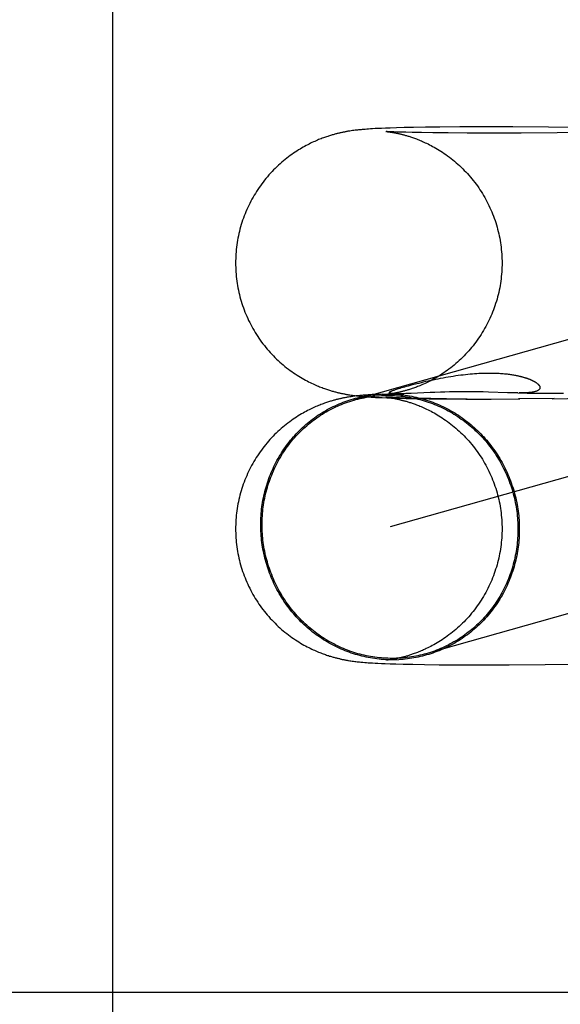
# Model space of a CAD drawing. Header units: inches. Extents: x 0 to 293, y 0 to 190.
# Tile 20 of 68: x 101.1988 to 101.2779, y 97.445 to 97.5891. Entities that reach past the tile are written whole.
import ezdxf

# ---------------------------------------------------------------- set-up
doc = ezdxf.new("R2010")
doc.units = ezdxf.units.IN
doc.header["$LTSCALE"] = 16.12069
doc.header["$MEASUREMENT"] = 0
doc.linetypes.add('HIDDEN', pattern=[0.2, 0.1, -0.1])
doc.layers.add('DEFAULT_2', color=8, linetype='HIDDEN')

msp = doc.modelspace()

# ---------------------------------------------------------------- linework, layer by layer
at = {"layer": 'DEFAULT_2', "color": 8, "linetype": 'HIDDEN'}
for p, q in [((101.21242, 96.13419), (101.21242, 98.38419)), ((101.24714, 97.5728), (101.24695, 97.57277)), ((101.24733, 97.57283), (101.24714, 97.5728)), ((101.24752, 97.57286), (101.24733, 97.57283)), ((101.2477, 97.57288), (101.24752, 97.57286)), ((101.24789, 97.57291), (101.2477, 97.57288)), ((101.24807, 97.57293), (101.24789, 97.57291)), ((101.24824, 97.57295), (101.24807, 97.57293)), ((101.24841, 97.57297), (101.24824, 97.57295)), ((101.24859, 97.57299), (101.24841, 97.57297)), ((101.24876, 97.573), (101.24859, 97.57299)), ((101.24892, 97.57302), (101.24876, 97.573)), ((101.24909, 97.57303), (101.24892, 97.57302)), ((101.24935, 97.57305), (101.24909, 97.57303)), ((101.2496, 97.57307), (101.24935, 97.57305)), ((101.24987, 97.57309), (101.2496, 97.57307)), ((101.25015, 97.57311), (101.24987, 97.57309)), ((101.25044, 97.57313), (101.25015, 97.57311)), ((101.25085, 97.57315), (101.25044, 97.57313)), ((101.25128, 97.57317), (101.25085, 97.57315)), ((101.25174, 97.57319), (101.25128, 97.57317)), ((101.25236, 97.57322), (101.25174, 97.57319)), ((101.25304, 97.57324), (101.25236, 97.57322)), ((101.25241, 97.57273), (101.2524, 97.57273)), ((101.2524, 97.57273), (101.2524, 97.57273)), ((101.25241, 97.57273), (101.25243, 97.57273)), ((101.25244, 97.57273), (101.25246, 97.57273)), ((101.25247, 97.57273), (101.2525, 97.57272)), ((101.25261, 97.57272), (101.25252, 97.57273)), ((101.25252, 97.57272), (101.25258, 97.57272)), ((101.25258, 97.57272), (101.25264, 97.57271)), ((101.25275, 97.57271), (101.25261, 97.57272)), ((101.25264, 97.57271), (101.25272, 97.5727)), ((101.25292, 97.5727), (101.25275, 97.57271)), ((101.25393, 97.57327), (101.25304, 97.57324)), ((101.25509, 97.5733), (101.25393, 97.57327)), ((101.25642, 97.57332), (101.25509, 97.5733)), ((101.25818, 97.57335), (101.25642, 97.57332)), ((101.26029, 97.57338), (101.25818, 97.57335)), ((101.26321, 97.5734), (101.26029, 97.57338)), ((101.26654, 97.57341), (101.26321, 97.5734)), ((101.27098, 97.5734), (101.26654, 97.57341)), ((101.27622, 97.57336), (101.27098, 97.5734)), ((101.28211, 97.5733), (101.27622, 97.57336)), ((101.25272, 97.5727), (101.25281, 97.57269)), ((101.25281, 97.57269), (101.2529, 97.57268)), ((101.2529, 97.57268), (101.25301, 97.57266)), ((101.2532, 97.57269), (101.25292, 97.5727)), ((101.25301, 97.57266), (101.25312, 97.57264)), ((101.25312, 97.57264), (101.25325, 97.57262)), ((101.25355, 97.57267), (101.2532, 97.57269)), ((101.25325, 97.57262), (101.25338, 97.5726)), ((101.25338, 97.5726), (101.25352, 97.57258)), ((101.25398, 97.57266), (101.25355, 97.57267)), ((101.25451, 97.57264), (101.25398, 97.57266)), ((101.2553, 97.57262), (101.25451, 97.57264)), ((101.25627, 97.57259), (101.2553, 97.57262)), ((101.25762, 97.57257), (101.25627, 97.57259)), ((101.25926, 97.57254), (101.25762, 97.57257)), ((101.26152, 97.57252), (101.25926, 97.57254)), ((101.26428, 97.5725), (101.26152, 97.57252)), ((101.26771, 97.5725), (101.26428, 97.5725)), ((101.27222, 97.57251), (101.26771, 97.5725)), ((101.27746, 97.57256), (101.27222, 97.57251)), ((101.28321, 97.57263), (101.27746, 97.57256)), ((101.37686, 97.56983), (101.2477, 97.53341)), ((101.3821, 97.55126), (101.25301, 97.51485)), ((101.25572, 97.53553), (101.2563, 97.53568)), ((101.24711, 97.53389), (101.24691, 97.53386)), ((101.2473, 97.53392), (101.24711, 97.53389)), ((101.24749, 97.53395), (101.2473, 97.53392)), ((101.24732, 97.53414), (101.24751, 97.53412)), ((101.24767, 97.53398), (101.24749, 97.53395)), ((101.24751, 97.53412), (101.24771, 97.53409)), ((101.24785, 97.534), (101.24767, 97.53398)), ((101.24771, 97.53409), (101.2479, 97.53407)), ((101.24803, 97.53402), (101.24785, 97.534)), ((101.2479, 97.53407), (101.24809, 97.53404)), ((101.24821, 97.53404), (101.24803, 97.53402)), ((101.24809, 97.53404), (101.24828, 97.53402)), ((101.24839, 97.53406), (101.24821, 97.53404)), ((101.24828, 97.53402), (101.24846, 97.534)), ((101.24857, 97.53408), (101.24839, 97.53406)), ((101.24846, 97.534), (101.24865, 97.53398)), ((101.24874, 97.5341), (101.24857, 97.53408)), ((101.24865, 97.53398), (101.24884, 97.53396)), ((101.24891, 97.53411), (101.24874, 97.5341)), ((101.24884, 97.53396), (101.24904, 97.53395)), ((101.24909, 97.53413), (101.24891, 97.53411)), ((101.24904, 97.53395), (101.24923, 97.53393)), ((101.24926, 97.53414), (101.24909, 97.53413)), ((101.24923, 97.53393), (101.24943, 97.53391)), ((101.24953, 97.53416), (101.24926, 97.53414)), ((101.24943, 97.53391), (101.24963, 97.5339)), ((101.2498, 97.53418), (101.24953, 97.53416)), ((101.24963, 97.5339), (101.24993, 97.53388)), ((101.25008, 97.5342), (101.2498, 97.53418)), ((101.24993, 97.53388), (101.25024, 97.53386)), ((101.25038, 97.53422), (101.25008, 97.5342)), ((101.25024, 97.53386), (101.25056, 97.53384)), ((101.25069, 97.53424), (101.25038, 97.53422)), ((101.25056, 97.53384), (101.25089, 97.53382)), ((101.25114, 97.53426), (101.25069, 97.53424)), ((101.25089, 97.53382), (101.25135, 97.5338)), ((101.25194, 97.53429), (101.25114, 97.53426)), ((101.25135, 97.5338), (101.25185, 97.53378)), ((101.25239, 97.53424), (101.25501, 97.53435)), ((101.25239, 97.53383), (101.2524, 97.53383)), ((101.25241, 97.53424), (101.2524, 97.53424)), ((101.25241, 97.53383), (101.25242, 97.53383)), ((101.25243, 97.53424), (101.25242, 97.53424)), ((101.25244, 97.53383), (101.25245, 97.53382)), ((101.25247, 97.53425), (101.25245, 97.53424)), ((101.25247, 97.53382), (101.25249, 97.53382)), ((101.25255, 97.53382), (101.25248, 97.53382)), ((101.25251, 97.53382), (101.25254, 97.53382)), ((101.25266, 97.53381), (101.25255, 97.53382)), ((101.25257, 97.53381), (101.25263, 97.53381)), ((101.25267, 97.53427), (101.25259, 97.53426)), ((101.25263, 97.53381), (101.2527, 97.5338)), ((101.25284, 97.5338), (101.25266, 97.53381)), ((101.25276, 97.53428), (101.25267, 97.53427)), ((101.2527, 97.5338), (101.25279, 97.53379)), ((101.25286, 97.53429), (101.25276, 97.53428)), ((101.25308, 97.53379), (101.25284, 97.5338)), ((101.25297, 97.53431), (101.25286, 97.53429)), ((101.25309, 97.53433), (101.25297, 97.53431)), ((101.25337, 97.53378), (101.25308, 97.53379)), ((101.25322, 97.53435), (101.25309, 97.53433)), ((101.25336, 97.53437), (101.25322, 97.53435)), ((101.2535, 97.53439), (101.25336, 97.53437)), ((101.25351, 97.53435), (101.25349, 97.53436)), ((101.25365, 97.53442), (101.2535, 97.53439)), ((101.25355, 97.53435), (101.25353, 97.53435)), ((101.2536, 97.53435), (101.25358, 97.53435)), ((101.25364, 97.53435), (101.25362, 97.53435)), ((101.25369, 97.53434), (101.25367, 97.53435)), ((101.25373, 97.53434), (101.25371, 97.53434)), ((101.25391, 97.53434), (101.25384, 97.53434)), ((101.25398, 97.53434), (101.25391, 97.53434)), ((101.25406, 97.53434), (101.25398, 97.53434)), ((101.25414, 97.53434), (101.25406, 97.53434)), ((101.25422, 97.53434), (101.25414, 97.53434)), ((101.25432, 97.53434), (101.25422, 97.53434)), ((101.25443, 97.53434), (101.25432, 97.53434)), ((101.25455, 97.53434), (101.25443, 97.53434)), ((101.25469, 97.53434), (101.25455, 97.53434)), ((101.25485, 97.53434), (101.25469, 97.53434)), ((101.25503, 97.53435), (101.25485, 97.53434)), ((101.2553, 97.53436), (101.25503, 97.53435)), ((101.25562, 97.53437), (101.2553, 97.53436)), ((101.2561, 97.53439), (101.25562, 97.53437)), ((101.25886, 97.53452), (101.2561, 97.53439)), ((101.25956, 97.53455), (101.25886, 97.53452)), ((101.26039, 97.53458), (101.25956, 97.53455)), ((101.26103, 97.5346), (101.26039, 97.53458)), ((101.26173, 97.53462), (101.26103, 97.5346)), ((101.26248, 97.53463), (101.26173, 97.53462)), ((101.26328, 97.53464), (101.26248, 97.53463)), ((101.26411, 97.53464), (101.26328, 97.53464)), ((101.26496, 97.53464), (101.26411, 97.53464)), ((101.26581, 97.53463), (101.26496, 97.53464)), ((101.26663, 97.53461), (101.26581, 97.53463)), ((101.26742, 97.53459), (101.26663, 97.53461)), ((101.27022, 97.53449), (101.26742, 97.53459)), ((101.27081, 97.53448), (101.27022, 97.53449)), ((101.2717, 97.53446), (101.27081, 97.53448)), ((101.2717, 97.53446), (101.27306, 97.53445)), ((101.27306, 97.53445), (101.27841, 97.53441)), ((101.25185, 97.53378), (101.25252, 97.53375)), ((101.25252, 97.53375), (101.25325, 97.53373)), ((101.25279, 97.53379), (101.25288, 97.53377)), ((101.25288, 97.53377), (101.25299, 97.53376)), ((101.25299, 97.53376), (101.2531, 97.53374)), ((101.2531, 97.53374), (101.25323, 97.53372)), ((101.25323, 97.53372), (101.25336, 97.5337)), ((101.25325, 97.53373), (101.25423, 97.5337)), ((101.25336, 97.5337), (101.2535, 97.53368)), ((101.25382, 97.53376), (101.25337, 97.53378)), ((101.25439, 97.53374), (101.25382, 97.53376)), ((101.25423, 97.5337), (101.25536, 97.53367)), ((101.25509, 97.53372), (101.25439, 97.53374)), ((101.25613, 97.53369), (101.25509, 97.53372)), ((101.25536, 97.53367), (101.2569, 97.53364)), ((101.25742, 97.53367), (101.25613, 97.53369)), ((101.2569, 97.53364), (101.25874, 97.53361)), ((101.25899, 97.53364), (101.25742, 97.53367)), ((101.25874, 97.53361), (101.26095, 97.53359)), ((101.26127, 97.53362), (101.25899, 97.53364)), ((101.26095, 97.53359), (101.26429, 97.5336)), ((101.26412, 97.53357), (101.26779, 97.53357)), ((101.26779, 97.53357), (101.27201, 97.53358)), ((101.27706, 97.53365), (101.27183, 97.53361)), ((101.27672, 97.53361), (101.2828, 97.53372)), ((101.24711, 97.49527), (101.24729, 97.49524)), ((101.24729, 97.49524), (101.24748, 97.49522)), ((101.24748, 97.49522), (101.24766, 97.49519)), ((101.24766, 97.49519), (101.24784, 97.49517)), ((101.24784, 97.49517), (101.24801, 97.49515)), ((101.24801, 97.49515), (101.24819, 97.49513)), ((101.24819, 97.49513), (101.24836, 97.49511)), ((101.24836, 97.49511), (101.24854, 97.49509)), ((101.24854, 97.49509), (101.24871, 97.49507)), ((101.24871, 97.49507), (101.24888, 97.49506)), ((101.24888, 97.49506), (101.24905, 97.49504)), ((101.24905, 97.49504), (101.2493, 97.49502)), ((101.2493, 97.49502), (101.24956, 97.495)), ((101.24956, 97.495), (101.24982, 97.49498)), ((101.24982, 97.49498), (101.25008, 97.49496)), ((101.25008, 97.49496), (101.25045, 97.49494)), ((101.25045, 97.49494), (101.25082, 97.49492)), ((101.25082, 97.49492), (101.25122, 97.4949)), ((101.25122, 97.4949), (101.25175, 97.49488)), ((101.25175, 97.49488), (101.25231, 97.49486)), ((101.25242, 97.49534), (101.25241, 97.49534)), ((101.25245, 97.49534), (101.25244, 97.49534)), ((101.2525, 97.49534), (101.25247, 97.49534)), ((101.25269, 97.49537), (101.25262, 97.49536)), ((101.25278, 97.49538), (101.25269, 97.49537)), ((101.25288, 97.49539), (101.25278, 97.49538)), ((101.25298, 97.49541), (101.25288, 97.49539)), ((101.2531, 97.49542), (101.25298, 97.49541)), ((101.25323, 97.49544), (101.2531, 97.49542)), ((101.25336, 97.49546), (101.25323, 97.49544)), ((101.2535, 97.49549), (101.25336, 97.49546)), ((101.25365, 97.49552), (101.2535, 97.49549)), ((101.25231, 97.49486), (101.25305, 97.49483)), ((101.25305, 97.49483), (101.25387, 97.4948)), ((101.25387, 97.4948), (101.25495, 97.49478)), ((101.25495, 97.49478), (101.25636, 97.49475)), ((101.25636, 97.49475), (101.25805, 97.49472)), ((101.25805, 97.49472), (101.26021, 97.49469)), ((101.26021, 97.49469), (101.26318, 97.49467)), ((101.26318, 97.49467), (101.26645, 97.49466)), ((101.26645, 97.49466), (101.27044, 97.49467)), ((101.27044, 97.49467), (101.27572, 97.4947)), ((101.27572, 97.4947), (101.28154, 97.49477)), ((101.45691, 97.44669), (100.97948, 97.44669))]:
    msp.add_line(p, q, dxfattribs=at)
for points in [[(101.24695, 97.57277), (101.24685, 97.57276), (101.24675, 97.57274), (101.24665, 97.57272), (101.24655, 97.5727), (101.24645, 97.57268), (101.24634, 97.57266), (101.24624, 97.57264), (101.24614, 97.57262), (101.24603, 97.5726), (101.24593, 97.57258), (101.24582, 97.57256), (101.24572, 97.57253), (101.24561, 97.57251), (101.2455, 97.57248), (101.24539, 97.57246), (101.24528, 97.57243), (101.24517, 97.5724), (101.24505, 97.57237), (101.24493, 97.57234), (101.24481, 97.5723), (101.24469, 97.57227), (101.24456, 97.57223), (101.24443, 97.5722), (101.2443, 97.57216), (101.24416, 97.57211), (101.24402, 97.57207), (101.24388, 97.57202), (101.24373, 97.57197), (101.24357, 97.57192), (101.24341, 97.57187), (101.24325, 97.57181), (101.24308, 97.57174), (101.24291, 97.57168), (101.24273, 97.57161), (101.24255, 97.57154), (101.24237, 97.57146), (101.24218, 97.57138), (101.24198, 97.57129), (101.24178, 97.5712), (101.24158, 97.57111), (101.24137, 97.57101), (101.24116, 97.5709), (101.24095, 97.5708), (101.24073, 97.57068), (101.24051, 97.57056), (101.24029, 97.57044), (101.24006, 97.57031), (101.23983, 97.57017), (101.2396, 97.57003), (101.23936, 97.56988), (101.23912, 97.56972), (101.23888, 97.56956), (101.23864, 97.56939), (101.23839, 97.56921), (101.23815, 97.56903), (101.2379, 97.56884), (101.23765, 97.56865), (101.23741, 97.56844), (101.23716, 97.56823), (101.23691, 97.56802), (101.23667, 97.5678), (101.23643, 97.56757), (101.23619, 97.56734), (101.23596, 97.5671), (101.23573, 97.56686), (101.2355, 97.56662), (101.23528, 97.56637), (101.23506, 97.56612), (101.23484, 97.56587), (101.23463, 97.56561), (101.23443, 97.56534), (101.23423, 97.56507), (101.23403, 97.5648), (101.23384, 97.56453), (101.23365, 97.56425), (101.23347, 97.56397), (101.23329, 97.56368), (101.23311, 97.5634), (101.23295, 97.56311), (101.23278, 97.56281), (101.23262, 97.56252), (101.23247, 97.56222), (101.23232, 97.56192), (101.23218, 97.56161), (101.23204, 97.56131), (101.23191, 97.561), (101.23178, 97.56069), (101.23166, 97.56037), (101.23154, 97.56006), (101.23143, 97.55974), (101.23133, 97.55942), (101.23123, 97.5591), (101.23113, 97.55878), (101.23104, 97.55845), (101.23096, 97.55812), (101.23088, 97.5578), (101.23081, 97.55747), (101.23075, 97.55714), (101.23069, 97.55681), (101.23063, 97.55648), (101.23058, 97.55614), (101.23054, 97.55581), (101.2305, 97.55547), (101.23047, 97.55514), (101.23045, 97.5548), (101.23043, 97.55447), (101.23041, 97.55413), (101.2304, 97.5538), (101.2304, 97.55349)], [(101.2525, 97.57273), (101.25245, 97.57273), (101.25243, 97.57273)], [(101.25352, 97.57258), (101.25367, 97.57255), (101.25374, 97.57254), (101.25382, 97.57252), (101.2539, 97.57251), (101.25398, 97.57249), (101.25406, 97.57247), (101.25414, 97.57246), (101.25423, 97.57244), (101.25431, 97.57242), (101.2544, 97.5724), (101.25449, 97.57238), (101.25458, 97.57236), (101.25468, 97.57233), (101.25477, 97.57231), (101.25487, 97.57228), (101.25497, 97.57226), (101.25508, 97.57223), (101.25518, 97.5722), (101.25529, 97.57217), (101.2554, 97.57214), (101.25552, 97.5721), (101.25564, 97.57207), (101.25576, 97.57203), (101.25589, 97.57199), (101.25602, 97.57195), (101.25615, 97.5719), (101.25629, 97.57186), (101.25644, 97.57181), (101.25659, 97.57175), (101.25674, 97.5717), (101.2569, 97.57164), (101.25706, 97.57157), (101.25723, 97.57151), (101.25741, 97.57144), (101.25759, 97.57136), (101.25777, 97.57128), (101.25796, 97.57119), (101.25816, 97.5711), (101.25836, 97.57101), (101.25857, 97.57091), (101.25879, 97.5708), (101.25901, 97.57069), (101.25923, 97.57056), (101.25946, 97.57044), (101.2597, 97.5703), (101.25994, 97.57016), (101.26018, 97.57001), (101.26043, 97.56986), (101.26068, 97.56969), (101.26094, 97.56952), (101.26119, 97.56935), (101.26144, 97.56917), (101.26169, 97.56898), (101.26194, 97.56879), (101.26219, 97.56859), (101.26244, 97.56838), (101.26269, 97.56817), (101.26293, 97.56796), (101.26317, 97.56774), (101.26341, 97.56751), (101.26365, 97.56728), (101.26388, 97.56705), (101.26411, 97.56681), (101.26433, 97.56657), (101.26455, 97.56632), (101.26477, 97.56607), (101.26498, 97.56582), (101.26519, 97.56556), (101.2654, 97.56529), (101.2656, 97.56503), (101.26579, 97.56476), (101.26599, 97.56448), (101.26617, 97.56421), (101.26635, 97.56393), (101.26653, 97.56364), (101.2667, 97.56336), (101.26687, 97.56307), (101.26703, 97.56278), (101.26719, 97.56248), (101.26734, 97.56218), (101.26749, 97.56188), (101.26763, 97.56158), (101.26777, 97.56127), (101.2679, 97.56097), (101.26803, 97.56066), (101.26815, 97.56034), (101.26827, 97.56003), (101.26838, 97.55971), (101.26848, 97.5594), (101.26858, 97.55908), (101.26867, 97.55875), (101.26876, 97.55843), (101.26884, 97.55811), (101.26892, 97.55778), (101.26899, 97.55745), (101.26906, 97.55712), (101.26912, 97.55679), (101.26917, 97.55646), (101.26922, 97.55613), (101.26926, 97.5558), (101.2693, 97.55547), (101.26933, 97.55513), (101.26936, 97.5548), (101.26938, 97.55447), (101.26939, 97.55413), (101.2694, 97.5538), (101.2694, 97.55349)], [(101.2304, 97.55349), (101.2304, 97.55318), (101.23041, 97.55284), (101.23043, 97.55251), (101.23045, 97.55217), (101.23047, 97.55184), (101.2305, 97.5515), (101.23054, 97.55117), (101.23058, 97.55084), (101.23063, 97.5505), (101.23069, 97.55017), (101.23075, 97.54984), (101.23081, 97.54951), (101.23088, 97.54919), (101.23096, 97.54886), (101.23104, 97.54853), (101.23113, 97.54821), (101.23122, 97.54789), (101.23132, 97.54757), (101.23143, 97.54725), (101.23154, 97.54693), (101.23165, 97.54662), (101.23177, 97.54631), (101.2319, 97.54599), (101.23203, 97.54569), (101.23217, 97.54538), (101.23231, 97.54508), (101.23246, 97.54478), (101.23261, 97.54448), (101.23277, 97.54418), (101.23293, 97.54389), (101.2331, 97.5436), (101.23327, 97.54331), (101.23345, 97.54303), (101.23363, 97.54275), (101.23382, 97.54247), (101.23401, 97.5422), (101.23421, 97.54192), (101.23441, 97.54166), (101.23461, 97.54139), (101.23482, 97.54113), (101.23504, 97.54088), (101.23525, 97.54063), (101.23548, 97.54038), (101.2357, 97.54014), (101.23593, 97.5399), (101.23616, 97.53966), (101.2364, 97.53943), (101.23664, 97.53921), (101.23688, 97.53899), (101.23712, 97.53877), (101.23737, 97.53856), (101.23762, 97.53836), (101.23787, 97.53816), (101.23812, 97.53796), (101.23838, 97.53777), (101.23863, 97.53759), (101.23888, 97.53741), (101.23914, 97.53724), (101.23939, 97.53708), (101.23964, 97.53692), (101.23989, 97.53677), (101.24014, 97.53662), (101.24038, 97.53648), (101.24062, 97.53635), (101.24086, 97.53623), (101.24109, 97.53611), (101.24131, 97.536), (101.24153, 97.53589), (101.24174, 97.53579), (101.24194, 97.5357), (101.24214, 97.53561), (101.24233, 97.53553), (101.24252, 97.53545), (101.2427, 97.53538), (101.24288, 97.53531), (101.24305, 97.53524), (101.24322, 97.53518), (101.24339, 97.53512), (101.24355, 97.53506), (101.2437, 97.53501), (101.24385, 97.53496), (101.244, 97.53491), (101.24414, 97.53487), (101.24428, 97.53482), (101.24441, 97.53478), (101.24454, 97.53475), (101.24467, 97.53471), (101.24479, 97.53468), (101.24491, 97.53464), (101.24503, 97.53461), (101.24515, 97.53458), (101.24526, 97.53455), (101.24537, 97.53452), (101.24548, 97.5345), (101.24559, 97.53447), (101.2457, 97.53445), (101.2458, 97.53442), (101.24591, 97.5344), (101.24601, 97.53438), (101.24611, 97.53436), (101.24622, 97.53434), (101.24632, 97.53432), (101.24642, 97.5343), (101.24652, 97.53428), (101.24662, 97.53426), (101.24672, 97.53424), (101.24682, 97.53422), (101.24692, 97.53421), (101.24702, 97.53419), (101.24712, 97.53417), (101.24732, 97.53414)], [(101.2694, 97.55349), (101.2694, 97.55318), (101.26939, 97.55284), (101.26938, 97.55251), (101.26936, 97.55217), (101.26933, 97.55184), (101.2693, 97.5515), (101.26926, 97.55117), (101.26922, 97.55083), (101.26917, 97.5505), (101.26912, 97.55017), (101.26906, 97.54984), (101.26899, 97.54951), (101.26892, 97.54918), (101.26884, 97.54885), (101.26876, 97.54853), (101.26867, 97.5482), (101.26857, 97.54788), (101.26847, 97.54756), (101.26837, 97.54724), (101.26826, 97.54692), (101.26814, 97.54661), (101.26802, 97.54629), (101.26789, 97.54598), (101.26776, 97.54568), (101.26762, 97.54537), (101.26748, 97.54506), (101.26733, 97.54476), (101.26718, 97.54446), (101.26702, 97.54417), (101.26685, 97.54388), (101.26669, 97.54359), (101.26651, 97.5433), (101.26633, 97.54301), (101.26615, 97.54273), (101.26596, 97.54246), (101.26577, 97.54218), (101.26557, 97.54191), (101.26537, 97.54164), (101.26516, 97.54138), (101.26495, 97.54112), (101.26474, 97.54087), (101.26452, 97.54061), (101.2643, 97.54037), (101.26407, 97.54012), (101.26384, 97.53989), (101.26361, 97.53965), (101.26337, 97.53942), (101.26313, 97.5392), (101.26289, 97.53898), (101.26264, 97.53876), (101.2624, 97.53855), (101.26215, 97.53835), (101.2619, 97.53815), (101.26164, 97.53796), (101.26139, 97.53777), (101.26114, 97.53759), (101.26089, 97.53742), (101.26063, 97.53725), (101.26038, 97.53709), (101.26014, 97.53693), (101.25989, 97.53678), (101.25965, 97.53664), (101.25942, 97.53651), (101.25919, 97.53638), (101.25896, 97.53626), (101.25874, 97.53615), (101.25853, 97.53605), (101.25833, 97.53595), (101.25813, 97.53585), (101.25793, 97.53577), (101.25775, 97.53568), (101.25756, 97.5356), (101.25738, 97.53553), (101.25721, 97.53546), (101.25704, 97.53539), (101.25688, 97.53533), (101.25672, 97.53527), (101.25657, 97.53521), (101.25642, 97.53516), (101.25627, 97.53511), (101.25613, 97.53506), (101.256, 97.53502), (101.25587, 97.53498), (101.25574, 97.53494), (101.25562, 97.5349), (101.2555, 97.53486), (101.25538, 97.53483), (101.25527, 97.5348), (101.25516, 97.53477), (101.25506, 97.53474), (101.25495, 97.53471), (101.25485, 97.53469), (101.25475, 97.53466), (101.25466, 97.53464), (101.25456, 97.53461), (101.25447, 97.53459), (101.25438, 97.53457), (101.25429, 97.53455), (101.25421, 97.53453), (101.25412, 97.53451), (101.25404, 97.5345), (101.25396, 97.53448), (101.25388, 97.53446), (101.2538, 97.53445), (101.25373, 97.53443), (101.25365, 97.53442)], [(101.2563, 97.53568), (101.25693, 97.53584), (101.25726, 97.53592), (101.25759, 97.536), (101.25793, 97.53609), (101.25827, 97.53617), (101.25862, 97.53625), (101.25898, 97.53632), (101.25934, 97.5364), (101.2597, 97.53648), (101.26006, 97.53655), (101.26042, 97.53662), (101.26079, 97.53669), (101.26116, 97.53676), (101.26152, 97.53682), (101.26189, 97.53688), (101.26226, 97.53694), (101.26263, 97.537), (101.26299, 97.53705), (101.26335, 97.5371), (101.2637, 97.53714), (101.26405, 97.53718), (101.26439, 97.53722), (101.26473, 97.53725), (101.26506, 97.53728), (101.26538, 97.5373), (101.2657, 97.53732), (101.26601, 97.53734), (101.26632, 97.53736), (101.26662, 97.53737), (101.26691, 97.53737), (101.2672, 97.53738), (101.26747, 97.53738), (101.26774, 97.53738), (101.268, 97.53738), (101.26825, 97.53737), (101.26849, 97.53736), (101.26873, 97.53735), (101.26896, 97.53734), (101.26917, 97.53733), (101.26938, 97.53731), (101.26959, 97.5373), (101.26978, 97.53728), (101.26997, 97.53726), (101.27014, 97.53724), (101.27032, 97.53722), (101.27048, 97.5372), (101.27064, 97.53717), (101.2708, 97.53715), (101.27095, 97.53713), (101.27109, 97.5371), (101.27122, 97.53708), (101.27136, 97.53706), (101.27148, 97.53703), (101.2716, 97.53701), (101.27172, 97.53698), (101.27183, 97.53696), (101.27193, 97.53694), (101.27204, 97.53691), (101.27213, 97.53689), (101.27223, 97.53686), (101.27232, 97.53684), (101.27241, 97.53682), (101.27249, 97.53679), (101.27257, 97.53677), (101.27265, 97.53675), (101.27272, 97.53672), (101.2728, 97.5367), (101.27287, 97.53668), (101.27294, 97.53666), (101.273, 97.53664), (101.27306, 97.53661), (101.27313, 97.53659), (101.27319, 97.53657), (101.27324, 97.53655), (101.2733, 97.53653), (101.27335, 97.53651), (101.27341, 97.53649), (101.27346, 97.53647), (101.27351, 97.53645), (101.27356, 97.53642), (101.27361, 97.5364), (101.27365, 97.53638), (101.2737, 97.53636), (101.27374, 97.53634), (101.27379, 97.53632), (101.27383, 97.5363), (101.27387, 97.53628), (101.27391, 97.53626), (101.27395, 97.53624), (101.27399, 97.53622), (101.27403, 97.5362), (101.27407, 97.53618), (101.2741, 97.53616), (101.27414, 97.53614), (101.27418, 97.53612), (101.27421, 97.5361), (101.27425, 97.53608), (101.27428, 97.53605), (101.27432, 97.53603), (101.27435, 97.53601), (101.27438, 97.53599), (101.27441, 97.53597), (101.27445, 97.53594), (101.27448, 97.53592), (101.27451, 97.5359), (101.27454, 97.53587), (101.27457, 97.53585), (101.2746, 97.53582), (101.27463, 97.5358), (101.27465, 97.53578), (101.27468, 97.53575), (101.27471, 97.53572), (101.27473, 97.5357), (101.27476, 97.53567), (101.27478, 97.53564), (101.27481, 97.53561), (101.27483, 97.53558), (101.27485, 97.53556), (101.27487, 97.53553), (101.27489, 97.5355), (101.2749, 97.53547), (101.27492, 97.53544), (101.27493, 97.5354), (101.27494, 97.53537), (101.27495, 97.53534), (101.27496, 97.5353), (101.27496, 97.53527), (101.27496, 97.53524), (101.27496, 97.5352), (101.27495, 97.53517), (101.27495, 97.53514), (101.27493, 97.5351), (101.27492, 97.53507), (101.2749, 97.53503), (101.27487, 97.535), (101.27484, 97.53496), (101.2748, 97.53493), (101.27476, 97.53489), (101.27471, 97.53486), (101.27466, 97.53482), (101.2746, 97.53479), (101.27453, 97.53476), (101.27445, 97.53473), (101.27437, 97.5347), (101.27427, 97.53467), (101.27417, 97.53464), (101.27406, 97.53462), (101.27394, 97.53459), (101.27381, 97.53457), (101.27367, 97.53455), (101.27351, 97.53453), (101.27335, 97.53452), (101.27318, 97.5345), (101.27299, 97.53449), (101.2728, 97.53448), (101.27259, 97.53447), (101.27237, 97.53447), (101.27214, 97.53446), (101.2719, 97.53446)], [(101.25426, 97.53511), (101.25447, 97.53517), (101.25469, 97.53524), (101.25493, 97.53531), (101.25518, 97.53538), (101.25544, 97.53545), (101.25572, 97.53553)], [(101.24691, 97.53386), (101.24682, 97.53384), (101.24672, 97.53383), (101.24662, 97.53381), (101.24652, 97.53379), (101.24641, 97.53377), (101.24631, 97.53375), (101.24621, 97.53373), (101.24611, 97.53371), (101.246, 97.53369), (101.2459, 97.53367), (101.2458, 97.53364), (101.24569, 97.53362), (101.24559, 97.5336), (101.24548, 97.53357), (101.24537, 97.53354), (101.24526, 97.53352), (101.24514, 97.53349), (101.24503, 97.53346), (101.24491, 97.53343), (101.24479, 97.53339), (101.24466, 97.53336), (101.24454, 97.53332), (101.24441, 97.53328), (101.24427, 97.53324), (101.24414, 97.5332), (101.244, 97.53316), (101.24385, 97.53311), (101.2437, 97.53306), (101.24355, 97.53301), (101.24339, 97.53295), (101.24323, 97.53289), (101.24306, 97.53283), (101.24289, 97.53277), (101.24272, 97.5327), (101.24254, 97.53263), (101.24235, 97.53255), (101.24216, 97.53247), (101.24197, 97.53238), (101.24177, 97.53229), (101.24157, 97.5322), (101.24136, 97.5321), (101.24115, 97.532), (101.24094, 97.53189), (101.24072, 97.53177), (101.24049, 97.53165), (101.24027, 97.53152), (101.24003, 97.53139), (101.2398, 97.53125), (101.23956, 97.5311), (101.23932, 97.53094), (101.23907, 97.53078), (101.23882, 97.53061), (101.23857, 97.53044), (101.23832, 97.53025), (101.23806, 97.53006), (101.23781, 97.52987), (101.23756, 97.52967), (101.23731, 97.52946), (101.23707, 97.52925), (101.23682, 97.52903), (101.23658, 97.52881), (101.23635, 97.52859), (101.23611, 97.52836), (101.23588, 97.52812), (101.23566, 97.52788), (101.23543, 97.52764), (101.23521, 97.52739), (101.235, 97.52714), (101.23478, 97.52689), (101.23458, 97.52663), (101.23437, 97.52637), (101.23417, 97.5261), (101.23398, 97.52583), (101.23379, 97.52556), (101.2336, 97.52528), (101.23342, 97.525), (101.23325, 97.52472), (101.23308, 97.52443), (101.23291, 97.52414), (101.23275, 97.52385), (101.23259, 97.52355), (101.23244, 97.52326), (101.23229, 97.52296), (101.23215, 97.52265), (101.23202, 97.52235), (101.23189, 97.52204), (101.23176, 97.52173), (101.23164, 97.52142), (101.23153, 97.52111), (101.23142, 97.52079), (101.23131, 97.52047), (101.23122, 97.52016), (101.23112, 97.51983), (101.23104, 97.51951), (101.23095, 97.51919), (101.23088, 97.51886), (101.23081, 97.51854), (101.23074, 97.51821), (101.23068, 97.51788), (101.23063, 97.51755), (101.23058, 97.51722), (101.23054, 97.51689), (101.2305, 97.51656), (101.23047, 97.51622), (101.23045, 97.51589), (101.23043, 97.51556), (101.23041, 97.51522), (101.2304, 97.51489), (101.2304, 97.51458)], [(101.23408, 97.51518), (101.23408, 97.51551), (101.23409, 97.51584), (101.23411, 97.51617), (101.23412, 97.5165), (101.23415, 97.51682), (101.23418, 97.51715), (101.23421, 97.51748), (101.23425, 97.5178), (101.2343, 97.51813), (101.23435, 97.51845), (101.23441, 97.51877), (101.23447, 97.51909), (101.23454, 97.51941), (101.23461, 97.51973), (101.23469, 97.52005), (101.23477, 97.52036), (101.23486, 97.52068), (101.23495, 97.52099), (101.23505, 97.5213), (101.23515, 97.52161), (101.23526, 97.52192), (101.23537, 97.52222), (101.23549, 97.52253), (101.23562, 97.52283), (101.23574, 97.52313), (101.23588, 97.52342), (101.23602, 97.52372), (101.23616, 97.52401), (101.23631, 97.5243), (101.23646, 97.52458), (101.23662, 97.52487), (101.23678, 97.52515), (101.23695, 97.52542), (101.23712, 97.5257), (101.23729, 97.52597), (101.23747, 97.52624), (101.23766, 97.5265), (101.23785, 97.52676), (101.23804, 97.52702), (101.23824, 97.52728), (101.23844, 97.52753), (101.23865, 97.52777), (101.23886, 97.52802), (101.23907, 97.52826), (101.23929, 97.52849), (101.23951, 97.52873), (101.23974, 97.52896), (101.23997, 97.52918), (101.2402, 97.5294), (101.24044, 97.52962), (101.24068, 97.52983), (101.24092, 97.53004), (101.24117, 97.53024), (101.24142, 97.53044), (101.24168, 97.53063), (101.24193, 97.53082), (101.2422, 97.53101), (101.24246, 97.53119), (101.24273, 97.53137), (101.243, 97.53154), (101.24327, 97.5317), (101.24354, 97.53187), (101.24382, 97.53202), (101.2441, 97.53217), (101.24439, 97.53232), (101.24467, 97.53246), (101.24496, 97.5326), (101.24525, 97.53273), (101.24554, 97.53286), (101.24584, 97.53298), (101.24614, 97.5331), (101.24643, 97.53321), (101.24673, 97.53332), (101.24704, 97.53342), (101.24734, 97.53351), (101.24765, 97.5336), (101.24795, 97.53369), (101.24826, 97.53377), (101.24857, 97.53384), (101.24888, 97.53391), (101.2492, 97.53397), (101.24951, 97.53403), (101.24983, 97.53409), (101.25014, 97.53413), (101.25046, 97.53417), (101.25077, 97.53421), (101.25109, 97.53424), (101.25141, 97.53427), (101.25173, 97.53428)], [(101.24777, 97.53343), (101.24801, 97.53349), (101.24831, 97.53357), (101.24862, 97.53364), (101.24893, 97.53371), (101.24924, 97.53377), (101.24955, 97.53383), (101.24986, 97.53388), (101.25017, 97.53393), (101.25048, 97.53397), (101.2508, 97.53401), (101.25111, 97.53404), (101.25143, 97.53406), (101.25174, 97.53408), (101.25206, 97.53409), (101.25237, 97.5341), (101.25269, 97.53411), (101.25301, 97.5341), (101.25332, 97.53409), (101.25364, 97.53408), (101.25396, 97.53406), (101.25427, 97.53404), (101.25459, 97.53401), (101.2549, 97.53397), (101.25522, 97.53393), (101.25553, 97.53388), (101.25584, 97.53383), (101.25616, 97.53377), (101.25647, 97.53371), (101.25678, 97.53364), (101.25709, 97.53357), (101.25739, 97.53349), (101.2577, 97.53341), (101.25801, 97.53332), (101.25831, 97.53322), (101.25861, 97.53312), (101.25891, 97.53302), (101.25921, 97.53291), (101.25951, 97.53279), (101.25981, 97.53267), (101.2601, 97.53255), (101.26039, 97.53241), (101.26068, 97.53228), (101.26097, 97.53214), (101.26125, 97.53199), (101.26154, 97.53184), (101.26182, 97.53169), (101.2621, 97.53153), (101.26237, 97.53136), (101.26264, 97.53119), (101.26291, 97.53102), (101.26318, 97.53084), (101.26344, 97.53065), (101.26371, 97.53047), (101.26396, 97.53027), (101.26422, 97.53008), (101.26447, 97.52988), (101.26472, 97.52967), (101.26496, 97.52946), (101.26521, 97.52925), (101.26544, 97.52903), (101.26568, 97.52881), (101.26591, 97.52858), (101.26614, 97.52835), (101.26636, 97.52812), (101.26658, 97.52788), (101.2668, 97.52764), (101.26701, 97.52739), (101.26722, 97.52715), (101.26742, 97.52689), (101.26762, 97.52664), (101.26782, 97.52638), (101.26801, 97.52612), (101.26819, 97.52585), (101.26838, 97.52558), (101.26856, 97.52531), (101.26873, 97.52504), (101.2689, 97.52476), (101.26906, 97.52448), (101.26923, 97.5242), (101.26938, 97.52391), (101.26953, 97.52362), (101.26968, 97.52333), (101.26982, 97.52304), (101.26996, 97.52274), (101.27009, 97.52245), (101.27022, 97.52215), (101.27034, 97.52184), (101.27046, 97.52154), (101.27057, 97.52123), (101.27068, 97.52093), (101.27078, 97.52062), (101.27088, 97.52031), (101.27097, 97.51999), (101.27105, 97.51968), (101.27114, 97.51936), (101.27121, 97.51905), (101.27128, 97.51873), (101.27135, 97.51841), (101.27141, 97.51809), (101.27147, 97.51777), (101.27152, 97.51745), (101.27156, 97.51713), (101.2716, 97.5168), (101.27164, 97.51648), (101.27167, 97.51615), (101.27169, 97.51583), (101.27171, 97.5155), (101.27172, 97.51518), (101.27173, 97.51485), (101.27173, 97.51453)], [(101.2518, 97.53429), (101.25205, 97.5343), (101.25237, 97.53431), (101.25269, 97.53431), (101.25301, 97.53431), (101.25333, 97.5343), (101.25365, 97.53428), (101.25397, 97.53427), (101.25428, 97.53424), (101.2546, 97.53421), (101.25492, 97.53417), (101.25524, 97.53413), (101.25556, 97.53409), (101.25587, 97.53403), (101.25619, 97.53397), (101.2565, 97.53391), (101.25682, 97.53384), (101.25713, 97.53377), (101.25744, 97.53369), (101.25775, 97.5336), (101.25806, 97.53351), (101.25837, 97.53342), (101.25867, 97.53332), (101.25898, 97.53321), (101.25928, 97.5331), (101.25958, 97.53298), (101.25988, 97.53286), (101.26018, 97.53273), (101.26047, 97.5326), (101.26076, 97.53246), (101.26105, 97.53232), (101.26134, 97.53217), (101.26163, 97.53202), (101.26191, 97.53187), (101.26219, 97.5317), (101.26247, 97.53154), (101.26275, 97.53137), (101.26302, 97.53119), (101.26329, 97.53101), (101.26356, 97.53082), (101.26382, 97.53063), (101.26408, 97.53044), (101.26434, 97.53024), (101.26459, 97.53004), (101.26484, 97.52983), (101.26509, 97.52962), (101.26534, 97.5294), (101.26558, 97.52918), (101.26581, 97.52896), (101.26605, 97.52873), (101.26628, 97.52849), (101.2665, 97.52826), (101.26672, 97.52802), (101.26694, 97.52777), (101.26716, 97.52753), (101.26737, 97.52728), (101.26757, 97.52702), (101.26778, 97.52676), (101.26797, 97.5265), (101.26817, 97.52624), (101.26836, 97.52597), (101.26854, 97.5257), (101.26872, 97.52542), (101.2689, 97.52515), (101.26907, 97.52487), (101.26924, 97.52458), (101.2694, 97.5243), (101.26956, 97.52401), (101.26971, 97.52372), (101.26986, 97.52342), (101.27, 97.52313), (101.27014, 97.52283), (101.27027, 97.52253), (101.2704, 97.52222), (101.27052, 97.52192), (101.27064, 97.52161), (101.27076, 97.5213), (101.27086, 97.52099), (101.27097, 97.52068), (101.27107, 97.52036), (101.27116, 97.52005), (101.27125, 97.51973), (101.27133, 97.51941), (101.27141, 97.51909), (101.27148, 97.51877), (101.27155, 97.51845), (101.27161, 97.51813), (101.27166, 97.5178), (101.27171, 97.51748), (101.27176, 97.51715), (101.2718, 97.51682), (101.27184, 97.5165), (101.27187, 97.51617), (101.27189, 97.51584), (101.27191, 97.51551), (101.27192, 97.51518), (101.27193, 97.51485), (101.27193, 97.51453)], [(101.25248, 97.53382), (101.25243, 97.53383), (101.25241, 97.53383)], [(101.25259, 97.53426), (101.25253, 97.53425), (101.2525, 97.53425)], [(101.25346, 97.53436), (101.25344, 97.53436), (101.25341, 97.53436), (101.25339, 97.53436), (101.25336, 97.53436), (101.25334, 97.53437), (101.25331, 97.53437), (101.25329, 97.53437), (101.25326, 97.53438), (101.25324, 97.53438), (101.25321, 97.53438), (101.25319, 97.53439), (101.25317, 97.53439), (101.25314, 97.53439), (101.25312, 97.5344), (101.2531, 97.5344), (101.25308, 97.53441), (101.25306, 97.53441), (101.25304, 97.53442), (101.25302, 97.53442), (101.253, 97.53443), (101.25298, 97.53444), (101.25297, 97.53444), (101.25295, 97.53445), (101.25294, 97.53446), (101.25293, 97.53447), (101.25292, 97.53448), (101.25291, 97.53449), (101.25291, 97.5345), (101.2529, 97.53451), (101.2529, 97.53452), (101.2529, 97.53453), (101.25291, 97.53454), (101.25291, 97.53456), (101.25292, 97.53457), (101.25294, 97.53458), (101.25296, 97.5346), (101.25298, 97.53462), (101.253, 97.53464), (101.25303, 97.53466), (101.25307, 97.53468), (101.25311, 97.5347), (101.25316, 97.53472), (101.25321, 97.53474), (101.25327, 97.53477), (101.25334, 97.5348), (101.25341, 97.53483), (101.2535, 97.53486), (101.25359, 97.53489), (101.2537, 97.53493), (101.25382, 97.53497), (101.25395, 97.53501), (101.2541, 97.53506), (101.25426, 97.53511)], [(101.25384, 97.53434), (101.25378, 97.53434), (101.25375, 97.53434)], [(101.23428, 97.51518), (101.23428, 97.51551), (101.23429, 97.51583), (101.2343, 97.51615), (101.23432, 97.51648), (101.23435, 97.5168), (101.23438, 97.51713), (101.23441, 97.51745), (101.23445, 97.51777), (101.2345, 97.51809), (101.23455, 97.51841), (101.2346, 97.51873), (101.23466, 97.51905), (101.23473, 97.51936), (101.2348, 97.51968), (101.23488, 97.51999), (101.23496, 97.52031), (101.23505, 97.52062), (101.23514, 97.52093), (101.23524, 97.52123), (101.23534, 97.52154), (101.23545, 97.52184), (101.23556, 97.52215), (101.23568, 97.52245), (101.2358, 97.52274), (101.23593, 97.52304), (101.23606, 97.52333), (101.23619, 97.52362), (101.23634, 97.52391), (101.23648, 97.5242), (101.23663, 97.52448), (101.23679, 97.52476), (101.23695, 97.52504), (101.23711, 97.52531), (101.23728, 97.52558), (101.23746, 97.52585), (101.23764, 97.52612), (101.23782, 97.52638), (101.23801, 97.52664), (101.2382, 97.52689), (101.23839, 97.52715), (101.23859, 97.52739), (101.2388, 97.52764), (101.23901, 97.52788), (101.23922, 97.52812), (101.23943, 97.52835), (101.23965, 97.52858), (101.23988, 97.52881), (101.24011, 97.52903), (101.24034, 97.52925), (101.24057, 97.52946), (101.24081, 97.52967), (101.24105, 97.52988), (101.2413, 97.53008), (101.24154, 97.53027), (101.2418, 97.53047), (101.24205, 97.53065), (101.24231, 97.53084), (101.24257, 97.53102), (101.24283, 97.53119), (101.2431, 97.53136), (101.24337, 97.53153), (101.24364, 97.53169), (101.24392, 97.53184), (101.2442, 97.53199), (101.24448, 97.53214), (101.24476, 97.53228), (101.24505, 97.53241), (101.24533, 97.53255), (101.24562, 97.53267), (101.24591, 97.53279), (101.24621, 97.53291), (101.2465, 97.53302), (101.2468, 97.53312), (101.2471, 97.53322), (101.2474, 97.53332), (101.2477, 97.53341)], [(101.2535, 97.53368), (101.25365, 97.53365), (101.25372, 97.53364), (101.2538, 97.53362), (101.25388, 97.53361), (101.25396, 97.53359), (101.25404, 97.53357), (101.25412, 97.53356), (101.25421, 97.53354), (101.25429, 97.53352), (101.25438, 97.5335), (101.25447, 97.53348), (101.25456, 97.53346), (101.25465, 97.53343), (101.25475, 97.53341), (101.25485, 97.53338), (101.25495, 97.53336), (101.25505, 97.53333), (101.25516, 97.5333), (101.25527, 97.53327), (101.25538, 97.53324), (101.2555, 97.53321), (101.25561, 97.53317), (101.25574, 97.53313), (101.25586, 97.53309), (101.25599, 97.53305), (101.25613, 97.53301), (101.25627, 97.53296), (101.25641, 97.53291), (101.25656, 97.53286), (101.25671, 97.5328), (101.25687, 97.53274), (101.25704, 97.53268), (101.25721, 97.53261), (101.25739, 97.53254), (101.25757, 97.53246), (101.25777, 97.53238), (101.25796, 97.53229), (101.25816, 97.5322), (101.25837, 97.5321), (101.25858, 97.532), (101.25879, 97.53189), (101.25901, 97.53178), (101.25923, 97.53166), (101.25946, 97.53153), (101.25969, 97.5314), (101.25993, 97.53126), (101.26017, 97.53112), (101.26041, 97.53097), (101.26065, 97.53081), (101.2609, 97.53064), (101.26115, 97.53047), (101.2614, 97.53029), (101.26165, 97.5301), (101.26191, 97.52991), (101.26216, 97.52971), (101.26241, 97.52951), (101.26266, 97.5293), (101.2629, 97.52908), (101.26314, 97.52886), (101.26338, 97.52864), (101.26362, 97.52841), (101.26385, 97.52817), (101.26408, 97.52794), (101.26431, 97.52769), (101.26453, 97.52745), (101.26475, 97.52719), (101.26496, 97.52694), (101.26517, 97.52668), (101.26538, 97.52642), (101.26558, 97.52615), (101.26578, 97.52588), (101.26597, 97.52561), (101.26616, 97.52533), (101.26634, 97.52505), (101.26652, 97.52476), (101.26669, 97.52448), (101.26686, 97.52419), (101.26702, 97.52389), (101.26718, 97.5236), (101.26733, 97.5233), (101.26748, 97.523), (101.26762, 97.52269), (101.26776, 97.52239), (101.26789, 97.52208), (101.26802, 97.52177), (101.26814, 97.52146), (101.26826, 97.52114), (101.26837, 97.52082), (101.26848, 97.52051), (101.26857, 97.52019), (101.26867, 97.51986), (101.26876, 97.51954), (101.26884, 97.51921), (101.26892, 97.51889), (101.26899, 97.51856), (101.26906, 97.51823), (101.26912, 97.5179), (101.26917, 97.51757), (101.26922, 97.51724), (101.26926, 97.5169), (101.2693, 97.51657), (101.26933, 97.51623), (101.26936, 97.5159), (101.26938, 97.51556), (101.26939, 97.51523), (101.2694, 97.51489), (101.2694, 97.51458)], [(101.38953, 97.53317), (101.3893, 97.53313), (101.38908, 97.53308), (101.38888, 97.53304), (101.38869, 97.53301), (101.38852, 97.53297), (101.38836, 97.53293), (101.38821, 97.5329), (101.38807, 97.53287), (101.38794, 97.53284), (101.38783, 97.53281), (101.38773, 97.53279), (101.38764, 97.53277), (101.38756, 97.53275), (101.38749, 97.53273), (101.38743, 97.53271), (101.38737, 97.5327), (101.25824, 97.49628)], [(101.25399, 97.49541), (101.25365, 97.4954), (101.25333, 97.4954), (101.25301, 97.4954), (101.25269, 97.49541), (101.25237, 97.49542), (101.25205, 97.49544), (101.25173, 97.49547), (101.25141, 97.4955), (101.25109, 97.49554), (101.25077, 97.49558), (101.25046, 97.49562), (101.25014, 97.49568), (101.24983, 97.49573), (101.24951, 97.4958), (101.2492, 97.49587), (101.24888, 97.49594), (101.24857, 97.49602), (101.24826, 97.49611), (101.24795, 97.4962), (101.24765, 97.49629), (101.24734, 97.49639), (101.24704, 97.4965), (101.24673, 97.49661), (101.24643, 97.49673), (101.24614, 97.49685), (101.24584, 97.49698), (101.24554, 97.49711), (101.24525, 97.49725), (101.24496, 97.49739), (101.24467, 97.49754), (101.24439, 97.49769), (101.2441, 97.49784), (101.24382, 97.49801), (101.24354, 97.49817), (101.24327, 97.49834), (101.243, 97.49852), (101.24273, 97.4987), (101.24246, 97.49889), (101.2422, 97.49908), (101.24193, 97.49927), (101.24168, 97.49947), (101.24142, 97.49967), (101.24117, 97.49988), (101.24092, 97.50009), (101.24068, 97.50031), (101.24044, 97.50053), (101.2402, 97.50075), (101.23997, 97.50098), (101.23974, 97.50121), (101.23951, 97.50145), (101.23929, 97.50169), (101.23907, 97.50193), (101.23886, 97.50218), (101.23865, 97.50243), (101.23844, 97.50269), (101.23824, 97.50295), (101.23804, 97.50321), (101.23785, 97.50347), (101.23766, 97.50374), (101.23747, 97.50401), (101.23729, 97.50429), (101.23712, 97.50456), (101.23695, 97.50484), (101.23678, 97.50513), (101.23662, 97.50541), (101.23646, 97.5057), (101.23631, 97.50599), (101.23616, 97.50629), (101.23602, 97.50658), (101.23588, 97.50688), (101.23574, 97.50718), (101.23562, 97.50749), (101.23549, 97.50779), (101.23537, 97.5081), (101.23526, 97.50841), (101.23515, 97.50872), (101.23505, 97.50903), (101.23495, 97.50935), (101.23486, 97.50966), (101.23477, 97.50998), (101.23469, 97.5103), (101.23461, 97.51062), (101.23454, 97.51094), (101.23447, 97.51126), (101.23441, 97.51158), (101.23435, 97.51191), (101.2343, 97.51223), (101.23425, 97.51256), (101.23421, 97.51289), (101.23418, 97.51321), (101.23415, 97.51354), (101.23412, 97.51387), (101.23411, 97.5142), (101.23409, 97.51453), (101.23408, 97.51485), (101.23408, 97.51518)], [(101.25824, 97.49628), (101.25801, 97.49622), (101.2577, 97.49614), (101.25739, 97.49607), (101.25709, 97.496), (101.25678, 97.49594), (101.25647, 97.49588), (101.25616, 97.49583), (101.25584, 97.49578), (101.25553, 97.49574), (101.25522, 97.4957), (101.2549, 97.49567), (101.25459, 97.49565), (101.25427, 97.49563), (101.25396, 97.49562), (101.25364, 97.49561), (101.25332, 97.4956), (101.25301, 97.49561), (101.25269, 97.49562), (101.25237, 97.49563), (101.25206, 97.49565), (101.25174, 97.49567), (101.25143, 97.4957), (101.25111, 97.49574), (101.2508, 97.49578), (101.25048, 97.49583), (101.25017, 97.49588), (101.24986, 97.49594), (101.24955, 97.496), (101.24924, 97.49607), (101.24893, 97.49614), (101.24862, 97.49622), (101.24831, 97.4963), (101.24801, 97.49639), (101.2477, 97.49649), (101.2474, 97.49659), (101.2471, 97.49669), (101.2468, 97.4968), (101.2465, 97.49692), (101.24621, 97.49704), (101.24591, 97.49716), (101.24562, 97.4973), (101.24533, 97.49743), (101.24505, 97.49757), (101.24476, 97.49772), (101.24448, 97.49787), (101.2442, 97.49802), (101.24392, 97.49818), (101.24364, 97.49835), (101.24337, 97.49852), (101.2431, 97.49869), (101.24283, 97.49887), (101.24257, 97.49905), (101.24231, 97.49924), (101.24205, 97.49944), (101.2418, 97.49963), (101.24154, 97.49983), (101.2413, 97.50004), (101.24105, 97.50025), (101.24081, 97.50046), (101.24057, 97.50068), (101.24034, 97.5009), (101.24011, 97.50113), (101.23988, 97.50136), (101.23965, 97.50159), (101.23943, 97.50183), (101.23922, 97.50207), (101.23901, 97.50232), (101.2388, 97.50256), (101.23859, 97.50282), (101.23839, 97.50307), (101.2382, 97.50333), (101.23801, 97.50359), (101.23782, 97.50386), (101.23764, 97.50413), (101.23746, 97.5044), (101.23728, 97.50467), (101.23711, 97.50495), (101.23695, 97.50523), (101.23679, 97.50551), (101.23663, 97.5058), (101.23648, 97.50609), (101.23634, 97.50638), (101.23619, 97.50667), (101.23606, 97.50697), (101.23593, 97.50726), (101.2358, 97.50756), (101.23568, 97.50787), (101.23556, 97.50817), (101.23545, 97.50848), (101.23534, 97.50878), (101.23524, 97.50909), (101.23514, 97.5094), (101.23505, 97.50972), (101.23496, 97.51003), (101.23488, 97.51035), (101.2348, 97.51066), (101.23473, 97.51098), (101.23466, 97.5113), (101.2346, 97.51162), (101.23455, 97.51194), (101.2345, 97.51226), (101.23445, 97.51258), (101.23441, 97.51291), (101.23438, 97.51323), (101.23435, 97.51356), (101.23432, 97.51388), (101.2343, 97.5142), (101.23429, 97.51453), (101.23428, 97.51485), (101.23428, 97.51518)], [(101.2304, 97.51458), (101.2304, 97.51427), (101.23041, 97.51394), (101.23043, 97.5136), (101.23045, 97.51327), (101.23047, 97.51293), (101.2305, 97.5126), (101.23054, 97.51226), (101.23058, 97.51193), (101.23063, 97.5116), (101.23069, 97.51127), (101.23075, 97.51094), (101.23081, 97.51061), (101.23088, 97.51028), (101.23096, 97.50995), (101.23104, 97.50963), (101.23113, 97.5093), (101.23122, 97.50898), (101.23132, 97.50866), (101.23143, 97.50834), (101.23154, 97.50802), (101.23166, 97.50771), (101.23178, 97.5074), (101.2319, 97.50709), (101.23203, 97.50678), (101.23217, 97.50647), (101.23231, 97.50617), (101.23246, 97.50587), (101.23261, 97.50557), (101.23277, 97.50527), (101.23294, 97.50498), (101.2331, 97.50469), (101.23328, 97.5044), (101.23345, 97.50412), (101.23364, 97.50384), (101.23382, 97.50356), (101.23402, 97.50329), (101.23421, 97.50302), (101.23441, 97.50275), (101.23462, 97.50248), (101.23483, 97.50222), (101.23504, 97.50197), (101.23526, 97.50172), (101.23548, 97.50147), (101.23571, 97.50123), (101.23594, 97.50099), (101.23617, 97.50075), (101.2364, 97.50052), (101.23664, 97.5003), (101.23689, 97.50008), (101.23713, 97.49986), (101.23738, 97.49965), (101.23763, 97.49945), (101.23788, 97.49925), (101.23813, 97.49905), (101.23838, 97.49886), (101.23864, 97.49868), (101.23889, 97.4985), (101.23915, 97.49833), (101.2394, 97.49817), (101.23965, 97.49801), (101.2399, 97.49786), (101.24015, 97.49771), (101.24039, 97.49757), (101.24063, 97.49744), (101.24087, 97.49732), (101.2411, 97.4972), (101.24132, 97.49709), (101.24154, 97.49698), (101.24175, 97.49688), (101.24195, 97.49679), (101.24215, 97.4967), (101.24234, 97.49662), (101.24253, 97.49654), (101.24271, 97.49647), (101.24289, 97.4964), (101.24306, 97.49633), (101.24323, 97.49627), (101.24339, 97.49621), (101.24355, 97.49616), (101.24371, 97.4961), (101.24386, 97.49605), (101.244, 97.49601), (101.24414, 97.49596), (101.24428, 97.49592), (101.24442, 97.49588), (101.24455, 97.49584), (101.24467, 97.4958), (101.2448, 97.49577), (101.24492, 97.49574), (101.24504, 97.4957), (101.24515, 97.49567), (101.24527, 97.49565), (101.24538, 97.49562), (101.24549, 97.49559), (101.2456, 97.49557), (101.2457, 97.49554), (101.24581, 97.49552), (101.24591, 97.49549), (101.24602, 97.49547), (101.24612, 97.49545), (101.24622, 97.49543), (101.24632, 97.49541), (101.24642, 97.49539), (101.24652, 97.49537), (101.24662, 97.49535), (101.24672, 97.49534), (101.24682, 97.49532), (101.24691, 97.4953), (101.24711, 97.49527)], [(101.27193, 97.51453), (101.27193, 97.5142), (101.27192, 97.51387), (101.27191, 97.51354), (101.27189, 97.51321), (101.27187, 97.51289), (101.27184, 97.51256), (101.2718, 97.51223), (101.27176, 97.51191), (101.27171, 97.51158), (101.27166, 97.51126), (101.27161, 97.51094), (101.27155, 97.51062), (101.27148, 97.5103), (101.27141, 97.50998), (101.27133, 97.50966), (101.27125, 97.50934), (101.27116, 97.50903), (101.27107, 97.50872), (101.27097, 97.50841), (101.27086, 97.5081), (101.27076, 97.50779), (101.27064, 97.50749), (101.27052, 97.50718), (101.2704, 97.50688), (101.27027, 97.50658), (101.27014, 97.50629), (101.27, 97.50599), (101.26986, 97.5057), (101.26971, 97.50541), (101.26956, 97.50513), (101.2694, 97.50484), (101.26924, 97.50456), (101.26907, 97.50429), (101.2689, 97.50401), (101.26872, 97.50374), (101.26854, 97.50347), (101.26836, 97.50321), (101.26817, 97.50295), (101.26797, 97.50269), (101.26778, 97.50243), (101.26757, 97.50218), (101.26737, 97.50193), (101.26716, 97.50169), (101.26694, 97.50145), (101.26672, 97.50121), (101.2665, 97.50098), (101.26628, 97.50075), (101.26605, 97.50053), (101.26581, 97.50031), (101.26558, 97.50009), (101.26534, 97.49988), (101.26509, 97.49967), (101.26484, 97.49947), (101.26459, 97.49927), (101.26434, 97.49908), (101.26408, 97.49889), (101.26382, 97.4987), (101.26356, 97.49852), (101.26329, 97.49834), (101.26302, 97.49817), (101.26275, 97.49801), (101.26247, 97.49784), (101.26219, 97.49769), (101.26191, 97.49754), (101.26163, 97.49739), (101.26134, 97.49725), (101.26105, 97.49711), (101.26076, 97.49698), (101.26047, 97.49685), (101.26018, 97.49673), (101.25988, 97.49661), (101.25958, 97.4965), (101.25928, 97.49639), (101.25898, 97.49629), (101.25867, 97.4962), (101.25837, 97.49611), (101.25806, 97.49602), (101.25775, 97.49594), (101.25744, 97.49587), (101.25713, 97.4958), (101.25682, 97.49573), (101.2565, 97.49568), (101.25619, 97.49562), (101.25587, 97.49558), (101.25556, 97.49554), (101.25524, 97.4955), (101.25492, 97.49547), (101.2546, 97.49544), (101.25428, 97.49542), (101.25239, 97.49533)], [(101.2694, 97.51458), (101.2694, 97.51427), (101.26939, 97.51394), (101.26938, 97.5136), (101.26936, 97.51327), (101.26933, 97.51293), (101.2693, 97.5126), (101.26926, 97.51226), (101.26922, 97.51193), (101.26917, 97.5116), (101.26912, 97.51126), (101.26905, 97.51093), (101.26899, 97.5106), (101.26892, 97.51028), (101.26884, 97.50995), (101.26876, 97.50962), (101.26867, 97.5093), (101.26857, 97.50898), (101.26847, 97.50865), (101.26837, 97.50834), (101.26826, 97.50802), (101.26814, 97.5077), (101.26802, 97.50739), (101.26789, 97.50708), (101.26776, 97.50677), (101.26762, 97.50646), (101.26748, 97.50616), (101.26733, 97.50586), (101.26718, 97.50556), (101.26702, 97.50526), (101.26685, 97.50497), (101.26668, 97.50468), (101.26651, 97.50439), (101.26633, 97.50411), (101.26615, 97.50383), (101.26596, 97.50355), (101.26577, 97.50328), (101.26557, 97.50301), (101.26537, 97.50274), (101.26516, 97.50247), (101.26495, 97.50222), (101.26474, 97.50196), (101.26452, 97.50171), (101.2643, 97.50146), (101.26407, 97.50122), (101.26384, 97.50098), (101.26361, 97.50075), (101.26337, 97.50052), (101.26313, 97.50029), (101.26289, 97.50007), (101.26264, 97.49986), (101.2624, 97.49965), (101.26215, 97.49944), (101.2619, 97.49925), (101.26164, 97.49905), (101.26139, 97.49887), (101.26114, 97.49868), (101.26088, 97.49851), (101.26063, 97.49834), (101.26038, 97.49818), (101.26013, 97.49803), (101.25989, 97.49788), (101.25965, 97.49774), (101.25941, 97.4976), (101.25918, 97.49748), (101.25896, 97.49736), (101.25874, 97.49725), (101.25853, 97.49714), (101.25832, 97.49704), (101.25813, 97.49695), (101.25793, 97.49686), (101.25774, 97.49678), (101.25756, 97.4967), (101.25738, 97.49662), (101.25721, 97.49655), (101.25704, 97.49649), (101.25688, 97.49642), (101.25672, 97.49636), (101.25656, 97.49631), (101.25641, 97.49626), (101.25627, 97.49621), (101.25613, 97.49616), (101.256, 97.49611), (101.25587, 97.49607), (101.25574, 97.49603), (101.25562, 97.496), (101.2555, 97.49596), (101.25538, 97.49593), (101.25527, 97.49589), (101.25516, 97.49586), (101.25505, 97.49583), (101.25495, 97.49581), (101.25485, 97.49578), (101.25475, 97.49576), (101.25466, 97.49573), (101.25456, 97.49571), (101.25447, 97.49569), (101.25438, 97.49567), (101.25429, 97.49565), (101.25421, 97.49563), (101.25412, 97.49561), (101.25404, 97.49559), (101.25396, 97.49558), (101.25388, 97.49556), (101.2538, 97.49554), (101.25372, 97.49553), (101.25365, 97.49552)], [(101.27173, 97.51453), (101.27173, 97.5142), (101.27172, 97.51388), (101.27171, 97.51356), (101.27169, 97.51323), (101.27167, 97.51291), (101.27164, 97.51258), (101.2716, 97.51226), (101.27156, 97.51194), (101.27152, 97.51162), (101.27147, 97.5113), (101.27141, 97.51098), (101.27135, 97.51066), (101.27128, 97.51034), (101.27121, 97.51003), (101.27114, 97.50972), (101.27105, 97.5094), (101.27097, 97.50909), (101.27088, 97.50878), (101.27078, 97.50847), (101.27068, 97.50817), (101.27057, 97.50786), (101.27046, 97.50756), (101.27034, 97.50726), (101.27022, 97.50697), (101.27009, 97.50667), (101.26996, 97.50638), (101.26982, 97.50609), (101.26968, 97.5058), (101.26953, 97.50551), (101.26938, 97.50523), (101.26923, 97.50495), (101.26906, 97.50467), (101.2689, 97.5044), (101.26873, 97.50413), (101.26856, 97.50386), (101.26838, 97.50359), (101.26819, 97.50333), (101.26801, 97.50307), (101.26782, 97.50282), (101.26762, 97.50256), (101.26742, 97.50232), (101.26722, 97.50207), (101.26701, 97.50183), (101.2668, 97.50159), (101.26658, 97.50136), (101.26636, 97.50113), (101.26614, 97.5009), (101.26591, 97.50068), (101.26568, 97.50046), (101.26544, 97.50025), (101.26521, 97.50004), (101.26496, 97.49983), (101.26472, 97.49963), (101.26447, 97.49944), (101.26422, 97.49924), (101.26396, 97.49905), (101.26371, 97.49887), (101.26344, 97.49869), (101.26318, 97.49852), (101.26291, 97.49835), (101.26264, 97.49818), (101.26237, 97.49802), (101.2621, 97.49787), (101.26182, 97.49772), (101.26154, 97.49757), (101.26125, 97.49743), (101.26097, 97.4973), (101.26068, 97.49716), (101.26039, 97.49704), (101.2601, 97.49692), (101.25981, 97.4968), (101.25951, 97.49669), (101.25921, 97.49659), (101.25891, 97.49649), (101.25861, 97.49639), (101.25831, 97.4963)], [(101.25262, 97.49536), (101.25255, 97.49535), (101.25252, 97.49535)]]:
    msp.add_lwpolyline(points, dxfattribs=at)

doc.saveas('drawing.dxf')
